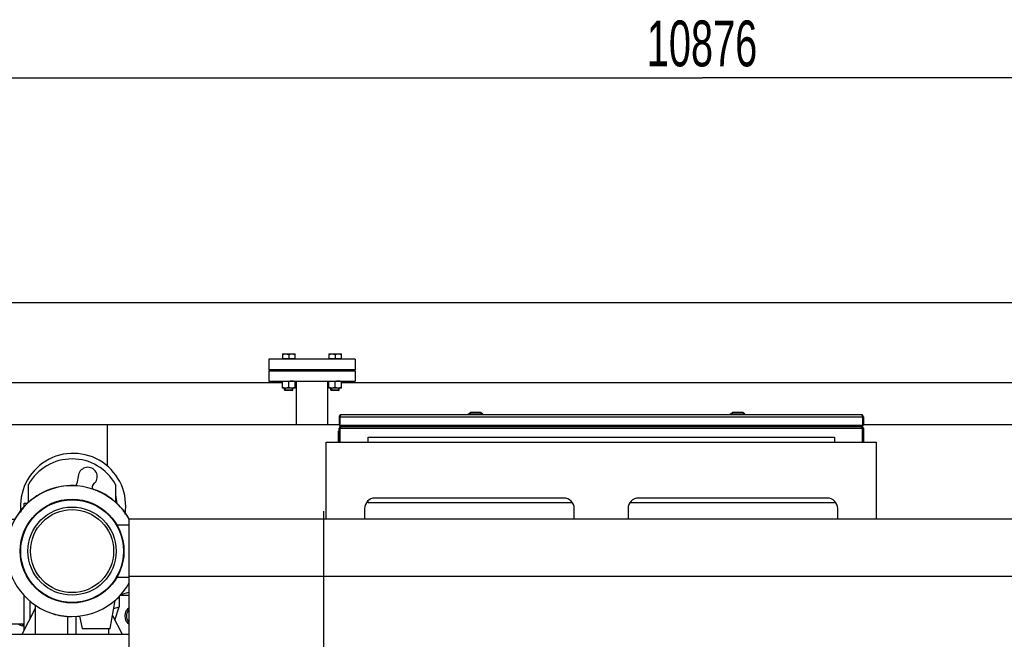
# Model space of a CAD drawing. Header units: millimetres. Extents: x 0 to 1189, y 0 to 841.
# Tile 167 of 184: x 791 to 866, y 320 to 368. Entities that reach past the tile are written whole.
import ezdxf
from ezdxf.enums import TextEntityAlignment as Align

# ---------------------------------------------------------------- set-up
doc = ezdxf.new("R2010")
doc.units = ezdxf.units.MM
doc.header["$LTSCALE"] = 65.395
doc.linetypes.add('CENTER', pattern=[0.6, 0.375, -0.075, 0.075, -0.075])
doc.layers.get('0').update_dxf_attribs({"linetype": 'CONTINUOUS'})
for name, color, linetype in [('0006_993100_01_AC_P01_PBL2028', 7, 'CONTINUOUS'), ('0006_993100_01_AC_P02_PBL2026', 7, 'CONTINUOUS'), ('0006_993100_01_AC_P04_PBL2077', 7, 'CONTINUOUS'), ('0006_993100_02_AC_ABL1972', 7, 'CONTINUOUS'), ('0006_993100_02_AC_P01_PBL2027', 7, 'CONTINUOUS'), ('0006_995300_06_AC_ABL1971', 7, 'CONTINUOUS'), ('1907_733000_06_SIMPLE1_A_ABL1883', 7, 'CONTINUOUS'), ('1907_733000_06_SIMPLE1_T1_A_PBL1906', 7, 'CONTINUOUS'), ('1907_733000_06_SIMPLE1_T2_A_PBL1884', 7, 'CONTINUOUS'), ('1907_733000_06_SIMPLE1_T3_A_PBL1905', 7, 'CONTINUOUS'), ('1907_733000_06_SIMPLE1_T4_A_PBL2260', 7, 'CONTINUOUS'), ('1907_734000_04_SIMPLE1_C_ABL1891', 7, 'CONTINUOUS'), ('1907_734000_04_SIMPLE1_T1_C_PBL1892', 7, 'CONTINUOUS'), ('1947_111100_12_SIMPLE1_T1_X_PBL1903', 7, 'CONTINUOUS'), ('1947_111100_12_SIMPLE1_X_ABL1902', 7, 'CONTINUOUS'), ('1947_864200_02_ABL1951', 7, 'CONTINUOUS'), ('32007_040000_TLKGS_KS_V_ABL1881', 7, 'CONTINUOUS'), ('32007_041000_TLKGS_KS_V_ABL1882', 7, 'CONTINUOUS'), ('32007_313000_01_SIMPLE1_T1_X_PBL1894', 7, 'CONTINUOUS'), ('32007_313000_01_SIMPLE1_X_ABL1893', 7, 'CONTINUOUS'), ('32087_000000_TLKGS_MARKETING_ABL1880', 7, 'CONTINUOUS'), ('32087_030000_TLKGS_ABL1949', 7, 'CONTINUOUS'), ('32087_030000_TLKGS_V_ABL1897', 7, 'CONTINUOUS'), ('32087_100000_TLKGS_V_ABL1898', 7, 'CONTINUOUS'), ('32087_111000_01_SIMPLE1_X_ABL1901', 7, 'CONTINUOUS'), ('32087_300000_TLKGS_ABL1970', 7, 'CONTINUOUS'), ('32087_300000_TLKGS_V_ABL1944', 7, 'CONTINUOUS'), ('32087_700000_TLKGS_V_ABL1909', 7, 'CONTINUOUS'), ('32087_727000_01_SIMPLE1_T1_X_PBL1911', 7, 'CONTINUOUS'), ('32087_727000_01_SIMPLE1_X_ABL1910', 7, 'CONTINUOUS'), ('32087_800000_TLKGS_ABL1950', 7, 'CONTINUOUS'), ('3393085_ABL1973', 7, 'CONTINUOUS'), ('3393085_ABL2033', 7, 'CONTINUOUS'), ('3393085_CP01_PBL1974', 7, 'CONTINUOUS'), ('3393085_CP01_PBL2034', 7, 'CONTINUOUS'), ('34007_390700_01_SIMPLE1_T2_X_PBL1967', 7, 'CONTINUOUS'), ('34007_390700_01_SIMPLE1_X#AF0_ABL1966', 7, 'CONTINUOUS'), ('34007_391700_01_SIMPLE1_T1_X_PBL1896', 7, 'CONTINUOUS'), ('34007_391700_01_SIMPLE1_X_ABL1895', 7, 'CONTINUOUS'), ('8M32E_GENSET_GRUNDRAHMEN_ABL1726', 7, 'CONTINUOUS'), ('8M32E_GENSET_GRUNDRAHMEN_T1_PBL1727', 7, 'CONTINUOUS'), ('8M32E_GENSET_VERROHRUNG_ABL1728', 7, 'CONTINUOUS'), ('D931_1-M16X60_PBL1912', 7, 'CONTINUOUS'), ('D931_1-M16X60_PBL1968', 7, 'CONTINUOUS'), ('D934-M16_PBL1961', 7, 'CONTINUOUS'), ('D934-M16_PBL1969', 7, 'CONTINUOUS'), ('E1514-IBC_DN50PN40X2_PBL1962', 7, 'CONTINUOUS'), ('EN1092-1-01A-DN50-PN16-61_5_PBL1960', 7, 'CONTINUOUS'), ('oben_15_VBL1723', 7, 'CONTINUOUS')]:
    doc.layers.add(name, color=color, linetype=linetype)
doc.styles.get("Standard").update_dxf_attribs({"font": 'txt', "width": 0.6})
doc.dimstyles.new('DIMSTYLE_4', dxfattribs={"dimtxt": 3.5, "dimasz": 3.5, "dimexe": 1.8, "dimexo": 0, "dimgap": 0.875, "dimtad": 1, "dimdec": 0, "dimlfac": 25, "dimdsep": 46, "dimtxsty": 'Standard', "dimblk": '_FILLED', "dimblk1": '_FILLED', "dimblk2": '_FILLED', "dimcen": 0.09, "dimadec": 0, "dimazin": 0, "dimtp": 2, "dimtm": 2, "dimtfac": 1, "dimtdec": 0, "dimtofl": 0, "dimtmove": 0, "dimatfit": 3, "dimldrblk": '_FILLED', "dimfxl": 1, "dimtolj": 1, "dimarcsym": 0})

# ---------------------------------------------------------------- blocks, each defined once
blk = doc.blocks.new('_FILLED')
at = {"color": 0, "linetype": 'ByBlock'}
blk.add_solid([(0, 0), (-1, 0.167), (-1, -0.167)], dxfattribs=at)
blk = doc.blocks.new('*D15')
at = {"color": 2, "linetype": 'Continuous'}
for p, q in [((625.179, 298.937), (625.179, 365.017)), ((1060.23, 300.061), (1060.23, 365.017)), ((625.179, 363.217), (842.705, 363.217)), ((1060.23, 363.217), (842.705, 363.217))]:
    blk.add_line(p, q, dxfattribs=at)
at = {"color": 2, "linetype": 'Continuous', "xscale": 3.5, "yscale": 3.5, "zscale": 3.5, "rotation": 180}
blk.add_blockref('_FILLED', (625.179, 363.217), dxfattribs=at)
at = {"color": 2, "linetype": 'Continuous', "xscale": 3.5, "yscale": 3.5, "zscale": 3.5}
blk.add_blockref('_FILLED', (1060.23, 363.217), dxfattribs=at)
at = {"color": 2, "linetype": 'Continuous', "width": 0.647619}
blk.add_text('10876', height=3.5, dxfattribs=at).set_placement((842.705, 364.092), align=Align.CENTER)
blk = doc.blocks.new('*D20')
at = {"color": 2, "linetype": 'Continuous'}
for p, q in [((706.699, 346.077), (1080.914, 346.077)), ((1079.114, 346.077), (1079.114, 292.387)), ((1079.114, 238.697), (1079.114, 292.387)), ((699.939, 238.697), (1080.914, 238.697))]:
    blk.add_line(p, q, dxfattribs=at)
at = {"color": 2, "linetype": 'Continuous', "xscale": 3.5, "yscale": 3.5, "zscale": 3.5}
for p, rotation in [((1079.114, 346.077), 90), ((1079.114, 238.697), 270)]:
    blk.add_blockref('_FILLED', p, dxfattribs=dict(at, rotation=rotation))
at = {"color": 2, "linetype": 'Continuous', "width": 0.690476}
blk.add_text('2684', height=3.5, rotation=90, dxfattribs=at).set_placement((1078.239, 292.387), align=Align.CENTER)
blk = doc.blocks.new('8M32E_GENSET_GRUNDRAHMEN_T1_PBL1727', base_point=(813.219, 294.137))
at = {"layer": '8M32E_GENSET_GRUNDRAHMEN_T1_PBL1727', "color": 7, "linetype": 'Continuous'}
for p, q in [((809.639, 340.857), (809.639, 340.057)), ((809.639, 340.857), (816.239, 340.857)), ((816.239, 340.857), (816.239, 340.057)), ((810.692, 339.937), (706.699, 339.937)), ((809.639, 340.057), (816.239, 340.057)), ((811.739, 339.937), (811.652, 339.937)), ((811.739, 340.057), (811.739, 336.737)), ((814.139, 340.057), (814.139, 336.737)), ((814.227, 339.937), (814.139, 339.937)), ((948.492, 339.937), (815.187, 339.937)), ((815.019, 336.737), (634.939, 336.737)), ((797.339, 333.572), (797.339, 336.737)), ((921.019, 336.737), (855.019, 336.737))]:
    blk.add_line(p, q, dxfattribs=at)
blk = doc.blocks.new('8M32E_GENSET_GRUNDRAHMEN_ABL1726', base_point=(813.219, 294.137))
at = {"layer": '8M32E_GENSET_GRUNDRAHMEN_T1_PBL1727'}
blk.add_blockref('8M32E_GENSET_GRUNDRAHMEN_T1_PBL1727', (813.219, 294.137), dxfattribs=at)
blk = doc.blocks.new('D931_1-M16X60_PBL1912', base_point=(811.172, 340.737))
at = {"layer": 'D931_1-M16X60_PBL1912', "color": 7, "linetype": 'Continuous'}
for p, q in [((810.692, 342.137), (810.692, 341.769)), ((810.692, 342.137), (810.692, 342.137)), ((810.692, 342.137), (811.651, 342.137)), ((811.172, 342.117), (811.172, 341.769)), ((811.652, 342.137), (811.651, 342.137)), ((811.652, 341.769), (811.652, 342.137)), ((811.652, 341.769), (810.692, 341.769)), ((810.722, 341.737), (810.722, 341.769)), ((811.622, 341.737), (811.622, 341.769)), ((810.86, 340.857), (810.86, 340.937)), ((811.484, 340.857), (811.484, 340.937)), ((810.852, 339.386), (810.852, 339.537)), ((810.901, 339.337), (810.852, 339.386)), ((811.492, 339.386), (810.852, 339.386)), ((811.442, 339.337), (810.901, 339.337)), ((811.442, 339.337), (811.492, 339.386)), ((811.492, 339.386), (811.492, 339.537))]:
    blk.add_line(p, q, dxfattribs=at)
at = {"layer": 'D931_1-M16X60_PBL1912', "color": 2, "linetype": 'Continuous'}
for p, q in [((810.901, 339.537), (810.901, 339.337)), ((811.442, 339.537), (811.442, 339.337))]:
    blk.add_line(p, q, dxfattribs=at)
at = {"layer": 'D931_1-M16X60_PBL1912', "color": 7, "linetype": 'Continuous'}
for points in [[(810.692, 342.117), (810.771, 342.129), (810.932, 342.144), (811.092, 342.129), (811.172, 342.117)], [(811.172, 342.117), (811.251, 342.129), (811.412, 342.144), (811.572, 342.129), (811.652, 342.117)]]:
    blk.add_open_spline(points, degree=3, dxfattribs=at)
blk = doc.blocks.new('EN1092-1-01A-DN50-PN16-61_5_PBL1960', base_point=(812.939, 341.337))
at = {"layer": 'EN1092-1-01A-DN50-PN16-61_5_PBL1960', "color": 7, "linetype": 'Continuous'}
for p, q in [((809.639, 341.737), (809.639, 340.937)), ((816.239, 341.737), (809.639, 341.737)), ((816.239, 341.737), (816.239, 340.937)), ((816.239, 340.937), (809.639, 340.937))]:
    blk.add_line(p, q, dxfattribs=at)
blk = doc.blocks.new('D934-M16_PBL1961', base_point=(811.172, 339.797))
at = {"layer": 'D934-M16_PBL1961', "color": 7, "linetype": 'Continuous'}
for p, q in [((810.692, 339.537), (810.692, 340.057)), ((811.172, 339.557), (811.172, 340.037)), ((811.652, 339.537), (811.652, 340.057)), ((810.692, 339.537), (810.692, 339.537)), ((811.651, 339.537), (810.692, 339.537)), ((811.652, 339.537), (811.651, 339.537))]:
    blk.add_line(p, q, dxfattribs=at)
for points in [[(810.692, 340.037), (810.771, 340.049), (810.932, 340.064), (811.092, 340.049), (811.172, 340.037)], [(811.652, 340.037), (811.572, 340.049), (811.412, 340.064), (811.251, 340.049), (811.172, 340.037)], [(811.172, 339.557), (811.092, 339.545), (810.932, 339.529), (810.771, 339.545), (810.692, 339.557)], [(811.652, 339.557), (811.572, 339.545), (811.412, 339.529), (811.251, 339.545), (811.172, 339.557)]]:
    blk.add_open_spline(points, degree=3, dxfattribs=at)
blk = doc.blocks.new('E1514-IBC_DN50PN40X2_PBL1962', base_point=(812.939, 340.897))
at = {"layer": 'E1514-IBC_DN50PN40X2_PBL1962', "color": 7, "linetype": 'Continuous'}
for p, q in [((810.799, 340.857), (810.799, 340.937)), ((815.079, 340.857), (815.079, 340.937))]:
    blk.add_line(p, q, dxfattribs=at)
blk = doc.blocks.new('D931_1-M16X60_PBL1968', base_point=(814.707, 340.737))
at = {"layer": 'D931_1-M16X60_PBL1968', "color": 7, "linetype": 'Continuous'}
for p, q in [((814.227, 342.137), (814.227, 341.769)), ((814.227, 342.137), (814.228, 342.137)), ((814.228, 342.137), (815.187, 342.137)), ((814.707, 342.117), (814.707, 341.769)), ((815.187, 341.769), (815.187, 342.137)), ((815.187, 342.137), (815.187, 342.137)), ((815.187, 341.769), (814.227, 341.769)), ((814.257, 341.737), (814.257, 341.769)), ((815.157, 341.737), (815.157, 341.769)), ((814.395, 340.857), (814.395, 340.937)), ((815.019, 340.857), (815.019, 340.937)), ((814.387, 339.386), (814.387, 339.537)), ((814.436, 339.337), (814.387, 339.386)), ((815.027, 339.386), (814.387, 339.386)), ((814.978, 339.337), (814.436, 339.337)), ((814.978, 339.337), (815.027, 339.386)), ((815.027, 339.386), (815.027, 339.537))]:
    blk.add_line(p, q, dxfattribs=at)
at = {"layer": 'D931_1-M16X60_PBL1968', "color": 2, "linetype": 'Continuous'}
for p, q in [((814.436, 339.537), (814.436, 339.337)), ((814.978, 339.537), (814.978, 339.337))]:
    blk.add_line(p, q, dxfattribs=at)
at = {"layer": 'D931_1-M16X60_PBL1968', "color": 7, "linetype": 'Continuous'}
for points in [[(814.227, 342.117), (814.306, 342.129), (814.467, 342.144), (814.628, 342.129), (814.707, 342.117)], [(814.707, 342.117), (814.786, 342.129), (814.947, 342.144), (815.108, 342.129), (815.187, 342.117)]]:
    blk.add_open_spline(points, degree=3, dxfattribs=at)
blk = doc.blocks.new('D934-M16_PBL1969', base_point=(814.707, 339.797))
at = {"layer": 'D934-M16_PBL1969', "color": 7, "linetype": 'Continuous'}
for p, q in [((814.227, 339.537), (814.227, 340.057)), ((814.707, 339.557), (814.707, 340.037)), ((815.187, 339.537), (815.187, 340.057)), ((814.227, 339.537), (814.228, 339.537)), ((815.187, 339.537), (814.228, 339.537)), ((815.187, 339.537), (815.187, 339.537))]:
    blk.add_line(p, q, dxfattribs=at)
for points in [[(814.227, 340.037), (814.306, 340.049), (814.467, 340.064), (814.628, 340.049), (814.707, 340.037)], [(815.187, 340.037), (815.108, 340.049), (814.947, 340.064), (814.786, 340.049), (814.707, 340.037)], [(814.707, 339.557), (814.628, 339.545), (814.467, 339.529), (814.306, 339.545), (814.227, 339.557)], [(815.187, 339.557), (815.108, 339.545), (814.947, 339.529), (814.786, 339.545), (814.707, 339.557)]]:
    blk.add_open_spline(points, degree=3, dxfattribs=at)
blk = doc.blocks.new('8M32E_GENSET_VERROHRUNG_ABL1728', base_point=(818.583, 297.937))
at = {"layer": 'D931_1-M16X60_PBL1912'}
blk.add_blockref('D931_1-M16X60_PBL1912', (811.172, 340.737), dxfattribs=at)
at = {"layer": 'D931_1-M16X60_PBL1968'}
blk.add_blockref('D931_1-M16X60_PBL1968', (814.707, 340.737), dxfattribs=at)
at = {"layer": 'D934-M16_PBL1961'}
blk.add_blockref('D934-M16_PBL1961', (811.172, 339.797), dxfattribs=at)
at = {"layer": 'D934-M16_PBL1969'}
blk.add_blockref('D934-M16_PBL1969', (814.707, 339.797), dxfattribs=at)
at = {"layer": 'E1514-IBC_DN50PN40X2_PBL1962'}
blk.add_blockref('E1514-IBC_DN50PN40X2_PBL1962', (812.939, 340.897), dxfattribs=at)
at = {"layer": 'EN1092-1-01A-DN50-PN16-61_5_PBL1960'}
blk.add_blockref('EN1092-1-01A-DN50-PN16-61_5_PBL1960', (812.939, 341.337), dxfattribs=at)
blk = doc.blocks.new('1907_733000_06_SIMPLE1_T2_A_PBL1884', base_point=(786.703, 326.677))
at = {"layer": '1907_733000_06_SIMPLE1_T2_A_PBL1884', "color": 7, "linetype": 'Continuous'}
for p, q in [((784.739, 330.994), (784.739, 332.283)), ((784.739, 332.283), (785.78, 332.283)), ((785.78, 330.994), (785.78, 332.283)), ((784.599, 330.994), (784.599, 328.467)), ((785.791, 330.994), (784.599, 330.994)), ((785.799, 330.8), (785.791, 330.994)), ((785.791, 330.8), (785.791, 328.522)), ((785.791, 330.8), (786.129, 330.8)), ((786.129, 330.941), (786.129, 328.522)), ((788.265, 330.941), (786.129, 330.941)), ((788.265, 326.344), (788.265, 330.941)), ((790.99, 330.502), (790.99, 330.737)), ((790.99, 330.737), (791.235, 330.737)), ((786.136, 330.141), (786.136, 329.741)), ((786.136, 330.141), (787.963, 330.141)), ((787.963, 329.741), (787.963, 330.141)), ((782.999, 325.837), (782.999, 329.537)), ((782.999, 329.537), (784.599, 329.537)), ((786.136, 329.741), (787.963, 329.741)), ((788.359, 329.617), (788.265, 329.617)), ((788.359, 327.142), (788.359, 329.617)), ((788.359, 329.537), (790.281, 329.537)), ((782.959, 325.837), (782.959, 328.903)), ((782.999, 328.903), (782.959, 328.903)), ((784.599, 328.467), (785.791, 328.467)), ((784.801, 328.467), (784.801, 328.027)), ((785.007, 328.467), (785.007, 328.267)), ((785.791, 328.467), (785.791, 328.522)), ((785.791, 328.522), (786.399, 328.522)), ((785.791, 328.467), (785.791, 328.267)), ((786.399, 328.522), (786.399, 328.143)), ((782.959, 327.745), (782.599, 327.537)), ((784.591, 326.937), (784.591, 327.737)), ((785.169, 327.737), (784.591, 327.737)), ((784.878, 327.89), (785.067, 327.776)), ((784.92, 326.937), (784.92, 327.737)), ((784.929, 326.937), (784.929, 327.737)), ((785.791, 328.267), (785.007, 328.267)), ((785.011, 328.179), (785.011, 328.267)), ((785.211, 328.006), (785.011, 328.179)), ((785.067, 327.776), (785.104, 327.737)), ((785.169, 326.937), (785.169, 327.737)), ((785.169, 327.667), (785.181, 327.654)), ((785.181, 327.654), (785.261, 327.531)), ((785.351, 327.966), (785.211, 328.006)), ((785.551, 327.657), (785.481, 327.936)), ((786.399, 328.143), (787.599, 326.344)), ((786.719, 327.663), (786.719, 327.142)), ((782.599, 326.177), (782.599, 327.537)), ((785.559, 326.937), (784.591, 326.937)), ((784.999, 326.337), (784.999, 326.937)), ((785.559, 326.337), (785.559, 326.937)), ((787.067, 327.142), (786.719, 327.142)), ((788.359, 327.142), (788.265, 327.142)), ((782.319, 326.177), (782.319, 325.837)), ((782.959, 326.177), (782.319, 326.177)), ((782.95, 326.177), (782.95, 325.837)), ((784.368, 326.017), (784.349, 326.337)), ((786.209, 326.337), (784.349, 326.337)), ((787.599, 326.344), (788.265, 326.344)), ((789.183, 326.057), (789.183, 325.673)), ((789.749, 326.057), (789.183, 326.057)), ((782.172, 325.237), (782.172, 325.837)), ((782.347, 325.837), (782.172, 325.837)), ((783.46, 325.837), (782.927, 325.837)), ((783.279, 326.017), (783.279, 325.837)), ((787.561, 326.017), (783.279, 326.017)), ((783.46, 325.837), (783.46, 325.237)), ((784.525, 325.017), (784.525, 326.017)), ((784.934, 325.813), (786.278, 325.813)), ((785.354, 325.813), (785.354, 326.017)), ((786.017, 325.315), (787.641, 322.976)), ((786.474, 325.711), (788.133, 323.32)), ((787.549, 325.747), (787.604, 325.747)), ((787.549, 325.327), (787.604, 325.327)), ((787.561, 326.017), (787.561, 325.747)), ((787.561, 325.327), (787.561, 325.017)), ((787.655, 325.957), (789.183, 325.957)), ((789.223, 325.689), (789.183, 325.673)), ((789.183, 325.401), (789.183, 325.017)), ((789.183, 325.401), (789.223, 325.385)), ((789.223, 325.385), (789.223, 325.689)), ((782.347, 325.237), (782.172, 325.237)), ((782.319, 325.237), (782.319, 324.897)), ((782.959, 324.897), (782.319, 324.897)), ((783.46, 325.237), (782.927, 325.237)), ((782.95, 325.237), (782.95, 324.897)), ((782.959, 322.2), (782.959, 325.237)), ((782.999, 321.694), (782.999, 325.237)), ((783.279, 325.237), (783.279, 325.017)), ((786.225, 325.017), (783.279, 325.017)), ((784.349, 324.737), (784.366, 325.017)), ((786.209, 324.737), (784.349, 324.737)), ((784.934, 325.213), (786.089, 325.213)), ((785.354, 325.017), (785.354, 325.213)), ((787.561, 325.017), (786.955, 325.017)), ((787.655, 325.117), (789.183, 325.117)), ((789.183, 325.017), (790.097, 325.017)), ((790.99, 321.071), (790.99, 323.698)), ((787.539, 321.537), (790.99, 321.537))]:
    blk.add_line(p, q, dxfattribs=at)
at = {"layer": '1907_733000_06_SIMPLE1_T2_A_PBL1884', "color": 9, "linetype": 'Continuous'}
for p, q in [((784.715, 326.017), (784.715, 326.337)), ((785.843, 326.017), (785.843, 326.337)), ((787.393, 325.607), (787.393, 326.017)), ((787.393, 325.017), (787.393, 325.467)), ((784.715, 324.737), (784.715, 325.017)), ((785.843, 324.737), (785.843, 325.017))]:
    blk.add_line(p, q, dxfattribs=at)
at = {"layer": '1907_733000_06_SIMPLE1_T2_A_PBL1884', "color": 7, "linetype": 'Continuous'}
for centre, radius in [((782.637, 325.537), 0.42), ((788.066, 322.891), 0.436)]:
    blk.add_circle(centre, radius, dxfattribs=at)
for centre, radius, start, end in [((784.961, 328.027), 0.16, 180, 239), ((785.391, 327.625), 0.268, 213.75487, 66.70895), ((785.395, 327.619), 0.16, 213.2, 14), ((785.399, 327.879), 0.1, 35.22099, 119.08078), ((792.017, 325.54), 2.798, 176.94004, 180.05315), ((792.017, 325.534), 2.798, 179.94685, 183.05996)]:
    blk.add_arc(centre, radius, start, end, dxfattribs=at)
for centre, major_axis, ratio, start_param, end_param in [((787.636, 325.537), (0, 4), 0.36397, 1.369438, 1.45036), ((787.738, 325.537), (0.366, 0), 0.573431, 2.803416, 3.479769), ((787.636, 325.537), (0, 4), 0.36397, -4.58192, -4.511031)]:
    blk.add_ellipse(centre, major_axis=major_axis, ratio=ratio, start_param=start_param, end_param=end_param, dxfattribs=at)
for points, knots in [([(784.934, 325.813), (784.863, 325.813), (784.712, 325.742), (784.632, 325.513), (784.712, 325.284), (784.863, 325.213), (784.934, 325.213)], [0, 0, 0, 0, 0.242271, 0.5, 0.757729, 1, 1, 1, 1]), ([(785.971, 325.513), (785.969, 325.495), (785.967, 325.427), (785.989, 325.357), (786.017, 325.315)], [0, 0, 0, 0, 0.259906, 1, 1, 1, 1]), ([(786.278, 325.813), (786.203, 325.813), (786.049, 325.74), (785.979, 325.59), (785.971, 325.513)], [0, 0, 0, 0, 0.49008, 1, 1, 1, 1]), ([(786.474, 325.711), (786.452, 325.742), (786.393, 325.795), (786.316, 325.813), (786.278, 325.813)], [0, 0, 0, 0, 0.497406, 1, 1, 1, 1]), ([(787.549, 325.747), (787.539, 325.747), (787.514, 325.732), (787.459, 325.689), (787.416, 325.644), (787.393, 325.607)], [0, 0, 0, 0, 0.145474, 0.383301, 1, 1, 1, 1]), ([(787.393, 325.467), (787.416, 325.43), (787.459, 325.385), (787.514, 325.342), (787.539, 325.327), (787.549, 325.327)], [0, 0, 0, 0, 0.616698, 0.854526, 1, 1, 1, 1]), ([(787.596, 325.537), (787.596, 325.591), (787.598, 325.69), (787.609, 325.819), (787.625, 325.905), (787.639, 325.945), (787.65, 325.957), (787.655, 325.957)], [0, 0, 0, 0, 0.37303, 0.69053, 0.90635, 0.967433, 1, 1, 1, 1]), ([(787.596, 325.537), (787.596, 325.483), (787.598, 325.384), (787.609, 325.255), (787.625, 325.169), (787.639, 325.128), (787.65, 325.117), (787.655, 325.117)], [0, 0, 0, 0, 0.37303, 0.69053, 0.90635, 0.967433, 1, 1, 1, 1])]:
    blk.add_open_spline(points, degree=3, knots=knots, dxfattribs=at)
blk = doc.blocks.new('1907_733000_06_SIMPLE1_T3_A_PBL1905', base_point=(794.639, 327.043))
at = {"layer": '1907_733000_06_SIMPLE1_T3_A_PBL1905', "color": 7, "linetype": 'Continuous'}
for p, q in [((795.132, 332.904), (795.006, 332.249)), ((791.319, 330.828), (791.319, 332.178)), ((796.228, 332.122), (796.378, 332.291)), ((797.959, 332.178), (797.959, 330.828)), ((798.057, 329.089), (798.999, 329.089)), ((798.057, 325.089), (798.999, 325.089)), ((798.403, 323.797), (798.999, 323.957)), ((797.556, 321.181), (797.934, 323.328)), ((794.888, 322.095), (795.209, 322.122)), ((795.209, 322.122), (795.418, 321.181)), ((795.418, 321.181), (797.556, 321.181))]:
    blk.add_line(p, q, dxfattribs=at)
for radius in [3.96, 3.92, 3.366, 3.168]:
    blk.add_circle((794.639, 327.089), radius, dxfattribs=at)
for centre, radius, start, end in [((794.639, 330.329), 3.8, 29.11037, 150.88963), ((795.839, 332.769), 0.72, 318.49597, 169.13851), ((794.639, 327.089), 5, 88.11889, 188.91506), ((794.639, 327.089), 4.99, 28.99918, 331.00082), ((794.81, 332.286), 0.2, 268.15079, 349.17335), ((796.378, 331.99), 0.2, 138.457, 250.46831), ((794.639, 327.089), 5, 29.31186, 70.46687), ((794.639, 327.089), 5, 311.22294, 318.8253), ((794.639, 327.089), 5, 252.72075, 269.56692)]:
    blk.add_arc(centre, radius, start, end, dxfattribs=at)
blk = doc.blocks.new('1907_733000_06_SIMPLE1_T1_A_PBL1906', base_point=(794.639, 322.178))
at = {"layer": '1907_733000_06_SIMPLE1_T1_A_PBL1906', "color": 7, "linetype": 'Continuous'}
for p, q in [((791.439, 321.956), (791.439, 323.256)), ((798.239, 323.62), (798.239, 322.837)), ((790.821, 320.737), (791.839, 322.745)), ((791.839, 320.737), (791.839, 322.947)), ((797.824, 322.701), (798.237, 322.844)), ((797.911, 321.815), (798.239, 322.844)), ((798.239, 322.837), (798.236, 322.836)), ((798.237, 322.844), (798.239, 322.844)), ((794.319, 320.737), (794.319, 322.104)), ((794.959, 320.737), (794.959, 322.101)), ((797.73, 322.171), (798.458, 320.737)), ((797.439, 320.737), (797.439, 321.181))]:
    blk.add_line(p, q, dxfattribs=at)
blk = doc.blocks.new('1907_733000_06_SIMPLE1_T4_A_PBL2260', base_point=(794.708, 330.642))
at = {"layer": '1907_733000_06_SIMPLE1_T4_A_PBL2260', "color": 7, "linetype": 'Continuous'}
for radius, start, end in [(4.014, 350.91318, 186.70808), (3.36, 3.15474, 14.54881)]:
    blk.add_arc((794.719, 330.537), radius, start, end, dxfattribs=at)
blk = doc.blocks.new('1907_733000_06_SIMPLE1_A_ABL1883', base_point=(794.639, 326.821))
at = {"layer": '1907_733000_06_SIMPLE1_T1_A_PBL1906'}
blk.add_blockref('1907_733000_06_SIMPLE1_T1_A_PBL1906', (794.639, 322.178), dxfattribs=at)
at = {"layer": '1907_733000_06_SIMPLE1_T2_A_PBL1884'}
blk.add_blockref('1907_733000_06_SIMPLE1_T2_A_PBL1884', (786.703, 326.677), dxfattribs=at)
at = {"layer": '1907_733000_06_SIMPLE1_T3_A_PBL1905'}
blk.add_blockref('1907_733000_06_SIMPLE1_T3_A_PBL1905', (794.639, 327.043), dxfattribs=at)
at = {"layer": '1907_733000_06_SIMPLE1_T4_A_PBL2260'}
blk.add_blockref('1907_733000_06_SIMPLE1_T4_A_PBL2260', (794.708, 330.642), dxfattribs=at)
blk = doc.blocks.new('1907_734000_04_SIMPLE1_T1_C_PBL1892', base_point=(788.04, 291.373))
at = {"layer": '1907_734000_04_SIMPLE1_T1_C_PBL1892', "color": 7, "linetype": 'Continuous'}
for p, q in [((788.459, 271.506), (788.459, 311.654)), ((788.459, 307.708), (787.539, 307.708)), ((788.459, 280.565), (787.539, 280.565)), ((788.459, 271.506), (787.539, 271.506)), ((788.539, 271.091), (787.539, 271.091))]:
    blk.add_line(p, q, dxfattribs=at)
at = {"layer": '1907_734000_04_SIMPLE1_T1_C_PBL1892', "color": 9, "linetype": 'Continuous'}
for p, q in [((788.541, 307.937), (788.459, 307.937)), ((788.539, 280.337), (788.459, 280.337))]:
    blk.add_line(p, q, dxfattribs=at)
blk = doc.blocks.new('1907_734000_04_SIMPLE1_C_ABL1891', base_point=(788.04, 291.373))
at = {"layer": '1907_734000_04_SIMPLE1_T1_C_PBL1892'}
blk.add_blockref('1907_734000_04_SIMPLE1_T1_C_PBL1892', (788.04, 291.373), dxfattribs=at)
blk = doc.blocks.new('32007_313000_01_SIMPLE1_T1_X_PBL1894', base_point=(788.939, 277.937))
at = {"layer": '32007_313000_01_SIMPLE1_T1_X_PBL1894', "color": 7, "linetype": 'Continuous'}
for p, q in [((788.539, 266.137), (788.539, 289.737)), ((789.339, 289.737), (788.539, 289.737)), ((789.339, 285.586), (788.539, 285.586)), ((789.339, 275.786), (788.539, 275.786)), ((789.339, 272.057), (788.539, 272.057)), ((789.339, 269.533), (788.539, 269.533)), ((789.339, 266.137), (788.539, 266.137))]:
    blk.add_line(p, q, dxfattribs=at)
at = {"layer": '32007_313000_01_SIMPLE1_T1_X_PBL1894', "color": 9, "linetype": 'Continuous'}
blk.add_line((789.339, 272.702), (788.539, 272.702), dxfattribs=at)
blk = doc.blocks.new('32007_313000_01_SIMPLE1_X_ABL1893', base_point=(788.939, 277.937))
at = {"layer": '32007_313000_01_SIMPLE1_T1_X_PBL1894'}
blk.add_blockref('32007_313000_01_SIMPLE1_T1_X_PBL1894', (788.939, 277.937), dxfattribs=at)
blk = doc.blocks.new('34007_391700_01_SIMPLE1_T1_X_PBL1896', base_point=(795.016, 299.697))
at = {"layer": '34007_391700_01_SIMPLE1_T1_X_PBL1896', "color": 7, "linetype": 'Continuous'}
for p, q in [((788.541, 310.817), (788.541, 290.817)), ((798.021, 310.817), (788.541, 310.817)), ((798.021, 310.817), (798.021, 290.817)), ((800.691, 299.697), (798.021, 299.697)), ((801.491, 289.377), (801.491, 298.897)), ((798.021, 290.817), (788.541, 290.817)), ((795.971, 290.177), (795.971, 289.377)), ((796.771, 288.577), (800.691, 288.577))]:
    blk.add_line(p, q, dxfattribs=at)
at = {"layer": '34007_391700_01_SIMPLE1_T1_X_PBL1896', "color": 9, "linetype": 'Continuous'}
for p, q in [((788.781, 310.817), (788.781, 290.817)), ((797.781, 310.817), (797.781, 290.817))]:
    blk.add_line(p, q, dxfattribs=at)
at = {"layer": '34007_391700_01_SIMPLE1_T1_X_PBL1896', "color": 7, "linetype": 'Continuous'}
for centre, start, end in [((800.691, 298.897), 0, 90), ((795.171, 290.177), 0, 54.62605), ((796.771, 289.377), 180, 270), ((800.691, 289.377), 270, 360)]:
    blk.add_arc(centre, 0.8, start, end, dxfattribs=at)
blk = doc.blocks.new('34007_391700_01_SIMPLE1_X_ABL1895', base_point=(795.016, 299.697))
at = {"layer": '34007_391700_01_SIMPLE1_T1_X_PBL1896'}
blk.add_blockref('34007_391700_01_SIMPLE1_T1_X_PBL1896', (795.016, 299.697), dxfattribs=at)
blk = doc.blocks.new('32007_041000_TLKGS_KS_V_ABL1882', base_point=(794.515, 299.521))
at = {"layer": '1907_733000_06_SIMPLE1_A_ABL1883'}
blk.add_blockref('1907_733000_06_SIMPLE1_A_ABL1883', (794.639, 326.821), dxfattribs=at)
at = {"layer": '1907_734000_04_SIMPLE1_C_ABL1891'}
blk.add_blockref('1907_734000_04_SIMPLE1_C_ABL1891', (788.04, 291.373), dxfattribs=at)
at = {"layer": '32007_313000_01_SIMPLE1_X_ABL1893'}
blk.add_blockref('32007_313000_01_SIMPLE1_X_ABL1893', (788.939, 277.937), dxfattribs=at)
at = {"layer": '34007_391700_01_SIMPLE1_X_ABL1895'}
blk.add_blockref('34007_391700_01_SIMPLE1_X_ABL1895', (795.016, 299.697), dxfattribs=at)
blk = doc.blocks.new('32007_040000_TLKGS_KS_V_ABL1881', base_point=(794.515, 299.521))
at = {"layer": '32007_041000_TLKGS_KS_V_ABL1882'}
blk.add_blockref('32007_041000_TLKGS_KS_V_ABL1882', (794.515, 299.521), dxfattribs=at)
blk = doc.blocks.new('1947_111100_12_SIMPLE1_T1_X_PBL1903', base_point=(889.979, 293.42))
at = {"layer": '1947_111100_12_SIMPLE1_T1_X_PBL1903', "color": 7, "linetype": 'Continuous'}
blk.add_line((798.999, 323.703), (798.317, 323.703), dxfattribs=at)
for centre, radius, start, end in [((799.419, 322.137), 0.76, 123.55641, 236.44359), ((799.419, 322.137), 0.63, 132.91174, 227.08826), ((791.019, 322.137), 0.76, 232.24939, 267.82331), ((791.019, 322.137), 0.64, 249.70922, 267.41491)]:
    blk.add_arc(centre, radius, start, end, dxfattribs=at)
at = {"layer": '1947_111100_12_SIMPLE1_T1_X_PBL1903', "color": 2, "linetype": 'Continuous'}
blk.add_arc((791.019, 322.137), 0.72, 255, 267.70754, dxfattribs=at)
blk = doc.blocks.new('1947_111100_12_SIMPLE1_X_ABL1902', base_point=(889.979, 293.42))
at = {"layer": '1947_111100_12_SIMPLE1_T1_X_PBL1903'}
blk.add_blockref('1947_111100_12_SIMPLE1_T1_X_PBL1903', (889.979, 293.42), dxfattribs=at)
blk = doc.blocks.new('32087_111000_01_SIMPLE1_X_ABL1901', base_point=(889.979, 293.42))
at = {"layer": '1947_111100_12_SIMPLE1_X_ABL1902'}
blk.add_blockref('1947_111100_12_SIMPLE1_X_ABL1902', (889.979, 293.42), dxfattribs=at)
blk = doc.blocks.new('32087_100000_TLKGS_V_ABL1898', base_point=(889.379, 291.202))
at = {"layer": '32087_111000_01_SIMPLE1_X_ABL1901'}
blk.add_blockref('32087_111000_01_SIMPLE1_X_ABL1901', (889.979, 293.42), dxfattribs=at)
blk = doc.blocks.new('32087_727000_01_SIMPLE1_T1_X_PBL1911', base_point=(914.464, 308.059))
at = {"layer": '32087_727000_01_SIMPLE1_T1_X_PBL1911', "color": 7, "linetype": 'Continuous'}
for p, q in [((798.999, 307.393), (798.999, 329.537)), ((974.679, 329.537), (798.999, 329.537)), ((974.679, 325.164), (798.999, 325.164)), ((789.303, 320.737), (798.999, 320.737))]:
    blk.add_line(p, q, dxfattribs=at)
blk = doc.blocks.new('32087_727000_01_SIMPLE1_X_ABL1910', base_point=(914.464, 308.059))
at = {"layer": '32087_727000_01_SIMPLE1_T1_X_PBL1911'}
blk.add_blockref('32087_727000_01_SIMPLE1_T1_X_PBL1911', (914.464, 308.059), dxfattribs=at)
blk = doc.blocks.new('32087_700000_TLKGS_V_ABL1909', base_point=(914.464, 308.059))
at = {"layer": '32087_727000_01_SIMPLE1_X_ABL1910'}
blk.add_blockref('32087_727000_01_SIMPLE1_X_ABL1910', (914.464, 308.059), dxfattribs=at)
blk = doc.blocks.new('34007_390700_01_SIMPLE1_T2_X_PBL1967', base_point=(835.005, 332.661))
at = {"layer": '34007_390700_01_SIMPLE1_T2_X_PBL1967', "color": 7, "linetype": 'Continuous'}
for p, q in [((814.019, 329.537), (814.019, 335.417)), ((814.019, 335.417), (855.992, 335.417)), ((817.219, 335.417), (817.219, 335.785)), ((817.219, 335.785), (852.819, 335.785)), ((852.819, 335.785), (852.819, 335.417)), ((855.992, 335.417), (855.992, 329.537)), ((817.219, 330.785), (817.219, 330.93)), ((832.816, 330.785), (817.219, 330.785)), ((832.155, 331.137), (817.755, 331.137)), ((852.819, 330.785), (837.198, 330.785)), ((852.259, 331.137), (837.859, 331.137)), ((852.819, 330.907), (852.819, 330.785)), ((816.955, 330.337), (816.955, 329.537)), ((832.955, 329.537), (832.955, 330.337)), ((837.059, 330.337), (837.059, 329.537)), ((853.059, 329.537), (853.059, 330.337))]:
    blk.add_line(p, q, dxfattribs=at)
for centre, start, end in [((817.755, 330.337), 90, 180), ((832.155, 330.337), 0, 90), ((837.859, 330.337), 90, 180), ((852.259, 330.337), 0, 90)]:
    blk.add_arc(centre, 0.8, start, end, dxfattribs=at)
blk = doc.blocks.new('34007_390700_01_SIMPLE1_X#AF0_ABL1966', base_point=(888.005, 332.661))
at = {"layer": '34007_390700_01_SIMPLE1_T2_X_PBL1967'}
blk.add_blockref('34007_390700_01_SIMPLE1_T2_X_PBL1967', (835.005, 332.661), dxfattribs=at)
blk = doc.blocks.new('32087_300000_TLKGS_V_ABL1944', base_point=(880.605, 298.701))
at = {"layer": '34007_390700_01_SIMPLE1_X#AF0_ABL1966'}
blk.add_blockref('34007_390700_01_SIMPLE1_X#AF0_ABL1966', (888.005, 332.661), dxfattribs=at)
blk = doc.blocks.new('32087_030000_TLKGS_V_ABL1897', base_point=(914.464, 301.579))
at = {"layer": '32087_100000_TLKGS_V_ABL1898'}
blk.add_blockref('32087_100000_TLKGS_V_ABL1898', (889.379, 291.202), dxfattribs=at)
at = {"layer": '32087_300000_TLKGS_V_ABL1944'}
blk.add_blockref('32087_300000_TLKGS_V_ABL1944', (880.605, 298.701), dxfattribs=at)
at = {"layer": '32087_700000_TLKGS_V_ABL1909'}
blk.add_blockref('32087_700000_TLKGS_V_ABL1909', (914.464, 308.059), dxfattribs=at)
blk = doc.blocks.new('1947_864200_02_ABL1951', base_point=(887.669, 294.137))
at = {"layer": '1947_864200_02_ABL1951', "color": 2, "linetype": 'CENTER'}
blk.add_line((813.819, 330.137), (813.819, 258.137), dxfattribs=at)
blk = doc.blocks.new('32087_800000_TLKGS_ABL1950', base_point=(887.669, 294.137))
at = {"layer": '1947_864200_02_ABL1951'}
blk.add_blockref('1947_864200_02_ABL1951', (887.669, 294.137), dxfattribs=at)
blk = doc.blocks.new('3393085_CP01_PBL1974', base_point=(825.419, 337.585))
at = {"layer": '3393085_CP01_PBL1974', "color": 7, "linetype": 'Continuous'}
for p, q in [((824.859, 337.545), (825.031, 337.665)), ((824.859, 337.505), (824.859, 337.545)), ((825.979, 337.545), (824.859, 337.545)), ((825.808, 337.665), (825.031, 337.665)), ((825.979, 337.545), (825.808, 337.665)), ((825.979, 337.505), (825.979, 337.545))]:
    blk.add_line(p, q, dxfattribs=at)
blk = doc.blocks.new('3393085_ABL1973', base_point=(825.419, 337.585))
at = {"layer": '3393085_CP01_PBL1974'}
blk.add_blockref('3393085_CP01_PBL1974', (825.419, 337.585), dxfattribs=at)
blk = doc.blocks.new('0006_993100_01_AC_P02_PBL2026', base_point=(814.989, 335.831))
at = {"layer": '0006_993100_01_AC_P02_PBL2026', "color": 7, "linetype": 'Continuous'}
for p in [(814.959, 335.417), (815.019, 336.245)]:
    blk.add_line(p, (814.959, 336.245), dxfattribs=at)
at = {"layer": '0006_993100_01_AC_P02_PBL2026', "color": 9, "linetype": 'Continuous'}
blk.add_line((815.019, 336.005), (814.959, 336.005), dxfattribs=at)
blk = doc.blocks.new('0006_993100_02_AC_P01_PBL2027', base_point=(835.019, 337.105))
at = {"layer": '0006_993100_02_AC_P01_PBL2027', "color": 7, "linetype": 'Continuous'}
for p, q in [((815.019, 337.345), (815.019, 336.705)), ((815.019, 337.345), (815.079, 337.345)), ((815.079, 337.345), (815.079, 336.705)), ((815.179, 337.505), (854.859, 337.505)), ((854.959, 337.345), (854.959, 336.705)), ((855.019, 337.345), (854.959, 337.345)), ((855.019, 337.345), (855.019, 336.705)), ((815.019, 336.705), (855.019, 336.705))]:
    blk.add_line(p, q, dxfattribs=at)
at = {"layer": '0006_993100_02_AC_P01_PBL2027', "color": 9, "linetype": 'Continuous'}
blk.add_line((815.079, 337.345), (854.959, 337.345), dxfattribs=at)
at = {"layer": '0006_993100_02_AC_P01_PBL2027', "color": 7, "linetype": 'Continuous'}
for centre, radius, start, end in [((815.179, 337.345), 0.16, 98.4375, 180), ((815.179, 337.345), 0.1, 133.47264, 180), ((854.859, 337.345), 0.16, 0, 81.5625), ((854.362, 337.166), 0.621, 24.37426, 26.01029), ((846.569, 334.01), 9.029, 21.67736, 21.79726), ((854.859, 337.345), 0.1, 0, 10.86396)]:
    blk.add_arc(centre, radius, start, end, dxfattribs=at)
for points, knots in [([(815.079, 337.345), (815.085, 337.358), (815.095, 337.384), (815.106, 337.41), (815.111, 337.422)], [0, 0, 0, 0, 0.513838, 1, 1, 1, 1]), ([(815.111, 337.422), (815.117, 337.435), (815.128, 337.457), (815.142, 337.479), (815.149, 337.487)], [0, 0, 0, 0, 0.557472, 1, 1, 1, 1]), ([(815.149, 337.487), (815.153, 337.492), (815.162, 337.501), (815.174, 337.505), (815.179, 337.505)], [0, 0, 0, 0, 0.559832, 1, 1, 1, 1]), ([(854.889, 337.487), (854.885, 337.492), (854.876, 337.501), (854.865, 337.505), (854.859, 337.505)], [0, 0, 0, 0, 0.559832, 1, 1, 1, 1]), ([(854.909, 337.458), (854.906, 337.464), (854.9, 337.474), (854.893, 337.483), (854.889, 337.487)], [0, 0, 0, 0, 0.536455, 1, 1, 1, 1]), ([(854.92, 337.438), (854.918, 337.442), (854.915, 337.448), (854.911, 337.455), (854.909, 337.458)], [0, 0, 0, 0, 0.513723, 1, 1, 1, 1]), ([(854.952, 337.362), (854.948, 337.373), (854.94, 337.393), (854.932, 337.412), (854.927, 337.422)], [0, 0, 0, 0, 0.513263, 1, 1, 1, 1])]:
    blk.add_open_spline(points, degree=3, knots=knots, dxfattribs=at)
blk = doc.blocks.new('0006_993100_01_AC_P01_PBL2028', base_point=(835.019, 336.061))
at = {"layer": '0006_993100_01_AC_P01_PBL2028', "color": 7, "linetype": 'Continuous'}
for p, q in [((815.139, 336.605), (815.139, 336.558)), ((815.139, 336.605), (854.879, 336.605)), ((815.759, 336.705), (815.759, 336.685)), ((815.812, 336.685), (815.759, 336.685)), ((815.812, 336.685), (815.812, 336.705)), ((854.226, 336.705), (854.226, 336.685)), ((854.226, 336.685), (854.279, 336.685)), ((854.279, 336.685), (854.279, 336.705)), ((854.879, 336.605), (854.879, 336.574)), ((815.019, 335.417), (815.019, 336.485)), ((815.019, 336.485), (815.079, 336.485)), ((815.079, 336.485), (815.079, 335.417)), ((815.143, 336.564), (815.134, 336.552)), ((854.959, 335.417), (854.959, 336.465)), ((855.019, 336.465), (854.959, 336.465)), ((855.019, 336.465), (855.019, 335.417))]:
    blk.add_line(p, q, dxfattribs=at)
at = {"layer": '0006_993100_01_AC_P01_PBL2028', "color": 9, "linetype": 'Continuous'}
for p, q in [((854.226, 336.685), (815.812, 336.685)), ((815.079, 336.465), (854.959, 336.465))]:
    blk.add_line(p, q, dxfattribs=at)
at = {"layer": '0006_993100_01_AC_P01_PBL2028', "color": 7, "linetype": 'Continuous'}
for centre, radius, start, end in [((815.139, 336.485), 0.12, 90, 180), ((815.679, 336.685), 0.08, 270, 360), ((854.359, 336.685), 0.08, 180, 270), ((854.879, 336.465), 0.14, 0, 90), ((815.139, 336.485), 0.06, 101.83651, 180), ((821.063, 332.978), 6.926, 149.62338, 149.76596), ((815.453, 336.315), 0.398, 143.37912, 144.69895), ((854.682, 336.388), 0.276, 38.27747, 39.51152), ((854.879, 336.465), 0.08, 0, 59.37628)]:
    blk.add_arc(centre, radius, start, end, dxfattribs=at)
for points, knots in [([(815.181, 336.597), (815.174, 336.594), (815.16, 336.583), (815.149, 336.571), (815.143, 336.564)], [0, 0, 0, 0, 0.459525, 1, 1, 1, 1]), ([(815.208, 336.605), (815.203, 336.605), (815.194, 336.604), (815.185, 336.6), (815.181, 336.597)], [0, 0, 0, 0, 0.482169, 1, 1, 1, 1]), ([(815.748, 336.628), (815.738, 336.621), (815.718, 336.61), (815.695, 336.605), (815.684, 336.605)], [0, 0, 0, 0, 0.527605, 1, 1, 1, 1]), ([(815.783, 336.656), (815.777, 336.651), (815.766, 336.642), (815.754, 336.632), (815.748, 336.628)], [0, 0, 0, 0, 0.51361, 1, 1, 1, 1]), ([(815.812, 336.685), (815.807, 336.68), (815.798, 336.67), (815.788, 336.661), (815.783, 336.656)], [0, 0, 0, 0, 0.504027, 1, 1, 1, 1]), ([(854.226, 336.685), (854.231, 336.68), (854.241, 336.67), (854.251, 336.661), (854.256, 336.656)], [0, 0, 0, 0, 0.504027, 1, 1, 1, 1]), ([(854.256, 336.656), (854.262, 336.651), (854.273, 336.642), (854.284, 336.632), (854.29, 336.628)], [0, 0, 0, 0, 0.51361, 1, 1, 1, 1]), ([(854.29, 336.628), (854.3, 336.621), (854.32, 336.61), (854.344, 336.605), (854.354, 336.605)], [0, 0, 0, 0, 0.527605, 1, 1, 1, 1]), ([(854.831, 336.605), (854.836, 336.605), (854.845, 336.604), (854.854, 336.6), (854.858, 336.597)], [0, 0, 0, 0, 0.482169, 1, 1, 1, 1]), ([(854.858, 336.597), (854.865, 336.594), (854.878, 336.583), (854.889, 336.571), (854.895, 336.564)], [0, 0, 0, 0, 0.459525, 1, 1, 1, 1]), ([(815.129, 336.544), (815.121, 336.534), (815.108, 336.513), (815.095, 336.491), (815.088, 336.48)], [0, 0, 0, 0, 0.483356, 1, 1, 1, 1]), ([(854.899, 336.559), (854.902, 336.555), (854.908, 336.547), (854.914, 336.538), (854.917, 336.534)], [0, 0, 0, 0, 0.486539, 1, 1, 1, 1]), ([(854.917, 336.534), (854.925, 336.523), (854.939, 336.5), (854.952, 336.477), (854.959, 336.465)], [0, 0, 0, 0, 0.487681, 1, 1, 1, 1])]:
    blk.add_open_spline(points, degree=3, knots=knots, dxfattribs=at)
blk = doc.blocks.new('3393085_CP01_PBL2034', base_point=(845.419, 337.585))
at = {"layer": '3393085_CP01_PBL2034', "color": 7, "linetype": 'Continuous'}
for p, q in [((844.859, 337.545), (845.031, 337.665)), ((844.859, 337.505), (844.859, 337.545)), ((845.979, 337.545), (844.859, 337.545)), ((845.808, 337.665), (845.031, 337.665)), ((845.979, 337.545), (845.808, 337.665)), ((845.979, 337.505), (845.979, 337.545))]:
    blk.add_line(p, q, dxfattribs=at)
blk = doc.blocks.new('3393085_ABL2033', base_point=(845.419, 337.585))
at = {"layer": '3393085_CP01_PBL2034'}
blk.add_blockref('3393085_CP01_PBL2034', (845.419, 337.585), dxfattribs=at)
blk = doc.blocks.new('0006_993100_01_AC_P04_PBL2077', base_point=(854.919, 337.395))
at = {"layer": '0006_993100_01_AC_P04_PBL2077', "color": 7, "linetype": 'Continuous'}
blk.add_line((854.959, 337.365), (854.959, 337.345), dxfattribs=at)
blk.add_arc((854.879, 337.365), 0.08, 0, 59.18143, dxfattribs=at)
blk = doc.blocks.new('0006_993100_02_AC_ABL1972', base_point=(834.989, 336.541))
at = {"layer": '0006_993100_01_AC_P01_PBL2028'}
blk.add_blockref('0006_993100_01_AC_P01_PBL2028', (835.019, 336.061), dxfattribs=at)
at = {"layer": '0006_993100_01_AC_P02_PBL2026'}
blk.add_blockref('0006_993100_01_AC_P02_PBL2026', (814.989, 335.831), dxfattribs=at)
at = {"layer": '0006_993100_01_AC_P04_PBL2077'}
blk.add_blockref('0006_993100_01_AC_P04_PBL2077', (854.919, 337.395), dxfattribs=at)
at = {"layer": '0006_993100_02_AC_P01_PBL2027'}
blk.add_blockref('0006_993100_02_AC_P01_PBL2027', (835.019, 337.105), dxfattribs=at)
at = {"layer": '3393085_ABL1973'}
blk.add_blockref('3393085_ABL1973', (825.419, 337.585), dxfattribs=at)
at = {"layer": '3393085_ABL2033'}
blk.add_blockref('3393085_ABL2033', (845.419, 337.585), dxfattribs=at)
blk = doc.blocks.new('0006_995300_06_AC_ABL1971', base_point=(834.989, 336.541))
at = {"layer": '0006_993100_02_AC_ABL1972'}
blk.add_blockref('0006_993100_02_AC_ABL1972', (834.989, 336.541), dxfattribs=at)
blk = doc.blocks.new('32087_300000_TLKGS_ABL1970', base_point=(887.989, 333.829))
at = {"layer": '0006_995300_06_AC_ABL1971'}
blk.add_blockref('0006_995300_06_AC_ABL1971', (834.989, 336.541), dxfattribs=at)
blk = doc.blocks.new('32087_030000_TLKGS_ABL1949', base_point=(887.669, 298.104))
at = {"layer": '32087_300000_TLKGS_ABL1970'}
blk.add_blockref('32087_300000_TLKGS_ABL1970', (887.989, 333.829), dxfattribs=at)
at = {"layer": '32087_800000_TLKGS_ABL1950'}
blk.add_blockref('32087_800000_TLKGS_ABL1950', (887.669, 294.137), dxfattribs=at)
blk = doc.blocks.new('32087_000000_TLKGS_MARKETING_ABL1880', base_point=(915.89, 297.789))
at = {"layer": '32007_040000_TLKGS_KS_V_ABL1881'}
blk.add_blockref('32007_040000_TLKGS_KS_V_ABL1881', (794.515, 299.521), dxfattribs=at)
at = {"layer": '32087_030000_TLKGS_ABL1949'}
blk.add_blockref('32087_030000_TLKGS_ABL1949', (887.669, 298.104), dxfattribs=at)
at = {"layer": '32087_030000_TLKGS_V_ABL1897'}
blk.add_blockref('32087_030000_TLKGS_V_ABL1897', (914.464, 301.579), dxfattribs=at)
blk = doc.blocks.new('OBEN_15_VBL1723', base_point=(841.392, 294.137))
at = {"layer": '32087_000000_TLKGS_MARKETING_ABL1880'}
blk.add_blockref('32087_000000_TLKGS_MARKETING_ABL1880', (915.89, 297.789), dxfattribs=at)
at = {"layer": '8M32E_GENSET_GRUNDRAHMEN_ABL1726'}
blk.add_blockref('8M32E_GENSET_GRUNDRAHMEN_ABL1726', (813.219, 294.137), dxfattribs=at)
at = {"layer": '8M32E_GENSET_VERROHRUNG_ABL1728'}
blk.add_blockref('8M32E_GENSET_VERROHRUNG_ABL1728', (818.583, 297.937), dxfattribs=at)

msp = doc.modelspace()

# ---------------------------------------------------------------- block references
at = {"layer": 'oben_15_VBL1723'}
msp.add_blockref('OBEN_15_VBL1723', (841.3924, 294.13694), dxfattribs=at)

# ---------------------------------------------------------------- dimensions: what is measured, and where the dimension line sits
at = {"color": 2, "linetype": 'Continuous'}
dim = msp.add_linear_dim(base=(1060.23025, 363.21732), p1=(625.17927, 298.93694), p2=(1060.23025, 300.06144), dimstyle='DIMSTYLE_4', dxfattribs=at)
dim.commit()
dim.dimension.update_dxf_attribs({"geometry": '*D15', "text_midpoint": (842.37141, 363.21732), "dimtype": 160})
dim = msp.add_linear_dim(base=(1079.1142, 346.07654), p1=(699.93927, 238.69694), p2=(706.69927, 346.07654), angle=90, dimstyle='DIMSTYLE_4', dxfattribs=at)
dim.commit()
dim.dimension.update_dxf_attribs({"geometry": '*D20', "text_midpoint": (1079.1142, 292.0534), "dimtype": 160})

doc.saveas('drawing.dxf')
